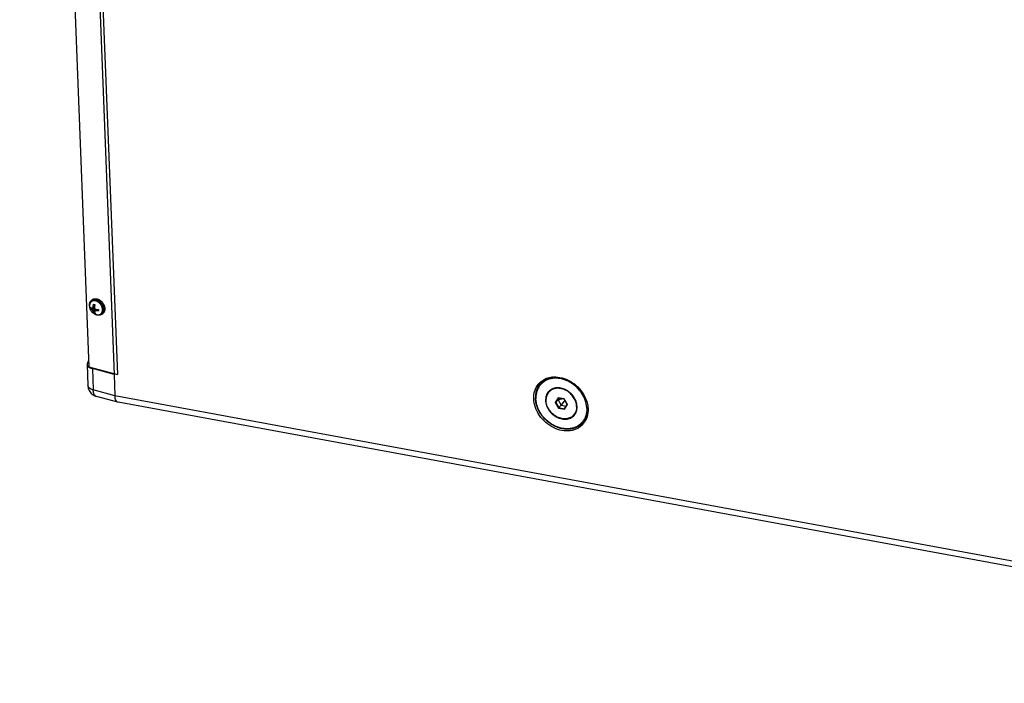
# Model space of a CAD drawing. Header units: inches. Extents: x -4 to 262, y 56 to 231.
# Tile 10 of 162: x 74 to 92, y 77 to 89. Entities that reach past the tile are written whole.
import ezdxf

# ---------------------------------------------------------------- set-up
doc = ezdxf.new("R2010")
doc.units = ezdxf.units.IN
doc.header["$LTSCALE"] = 1.2
doc.header["$MEASUREMENT"] = 0
doc.layers.get('0').update_dxf_attribs({"linetype": 'CONTINUOUS'})
for name, color, linetype in [('02___PRT_ALL_AXES', 7, 'CONTINUOUS'), ('3_ALL_AXES', 7, 'CONTINUOUS'), ('7_ALL_FEATURES', 7, 'CONTINUOUS')]:
    doc.layers.add(name, color=color, linetype=linetype)

msp = doc.modelspace()

# ---------------------------------------------------------------- linework, layer by layer
at = {"color": 7, "linetype": 'Continuous'}
for p, q in [((74.75688680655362, 115.0025401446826), (76.02819563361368, 82.47821846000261)), ((75.61459595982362, 83.83682953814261), (75.63009324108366, 83.8482646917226)), ((75.69715645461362, 83.57319021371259), (75.68848120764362, 83.57704651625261)), ((75.80393851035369, 83.58022653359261), (75.81943579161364, 83.5916616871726)), ((84.16342376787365, 82.0492880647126), (84.1114923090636, 81.9653021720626)), ((84.1114923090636, 81.9653021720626), (84.12189422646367, 81.96699593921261)), ((84.1114923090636, 81.9653021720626), (84.17079011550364, 81.86083231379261)), ((84.17036358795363, 82.0453827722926), (84.12189422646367, 81.96699593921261)), ((84.12189422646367, 81.96699593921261), (84.16370708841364, 82.00982704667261)), ((84.12189422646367, 81.96699593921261), (84.17723884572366, 81.86949073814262)), ((84.27465303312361, 82.02880409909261), (84.16342376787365, 82.0492880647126)), ((84.16342376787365, 82.0492880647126), (84.17036358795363, 82.0453827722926)), ((84.18412536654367, 82.0428484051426), (84.16370708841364, 82.00982704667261)), ((84.16370708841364, 82.00982704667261), (84.21905170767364, 81.9123218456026)), ((84.18597918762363, 82.0425070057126), (84.1655609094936, 82.0094856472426)), ((84.26683927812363, 82.0276158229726), (84.1655609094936, 82.0094856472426)), ((84.1655609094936, 82.0094856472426), (84.21991723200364, 81.9137216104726)), ((84.27417756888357, 82.0262644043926), (84.17036358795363, 82.0453827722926)), ((84.28716896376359, 82.00337638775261), (84.21991723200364, 81.9137216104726)), ((84.27465303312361, 82.02880409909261), (84.27417756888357, 82.0262644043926)), ((84.32952218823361, 81.92875920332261), (84.27417756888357, 82.0262644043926)), ((84.33395083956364, 81.9243342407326), (84.27465303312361, 82.02880409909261)), ((84.2810528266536, 81.8503723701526), (84.32952218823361, 81.92875920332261)), ((84.2820193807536, 81.8403483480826), (84.33395083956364, 81.9243342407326)), ((84.3177891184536, 81.9494303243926), (84.32044201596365, 81.9140743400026)), ((84.33395083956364, 81.9243342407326), (84.32952218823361, 81.92875920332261)), ((84.17079011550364, 81.86083231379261), (84.17723884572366, 81.86949073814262)), ((84.17079011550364, 81.86083231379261), (84.2820193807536, 81.8403483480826)), ((84.17723884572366, 81.86949073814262), (84.21905170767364, 81.9123218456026)), ((84.17723884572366, 81.86949073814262), (84.2810528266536, 81.8503723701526)), ((84.21905170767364, 81.9123218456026), (84.30910391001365, 81.89573784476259)), ((84.21991723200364, 81.9137216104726), (84.30996943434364, 81.8971376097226)), ((84.2820193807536, 81.8403483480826), (84.2810528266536, 81.8503723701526))]:
    msp.add_line(p, q, dxfattribs=at)
for points, start_tangent, end_tangent in [([(75.57721345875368, 83.72948665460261), (75.57587154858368, 83.74470818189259), (75.5764430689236, 83.7644549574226), (75.57971850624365, 83.78306322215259), (75.58563118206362, 83.8001541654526), (75.59406073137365, 83.8153798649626), (75.60483555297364, 83.8284303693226), (75.61460058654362, 83.8368324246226)], (-0.1214813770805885, 0.8917635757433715), (0.7241430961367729, 0.5344312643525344)), ([(75.61460058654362, 83.8368324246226), (75.61773630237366, 83.8390400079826), (75.63250035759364, 83.8469927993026), (75.64882716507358, 83.8521268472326), (75.66638435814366, 83.85433763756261), (75.68481452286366, 83.8535801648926), (75.70374247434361, 83.8498698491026)], (0.7241430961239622, 0.5344312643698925), (0.8686179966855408, -0.2355902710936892)), ([(75.63009786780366, 83.84826757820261), (75.6332335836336, 83.8504751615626), (75.64642022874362, 83.8577458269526)], (0.724143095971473, 0.5344312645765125), (0.8225649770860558, 0.3652216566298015)), ([(75.64642022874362, 83.8577458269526), (75.6479976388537, 83.8584279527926), (75.66432444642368, 83.86356200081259), (75.6795325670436, 83.86565214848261)], (0.8225649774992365, 0.3652216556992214), (0.8982561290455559, 0.05599934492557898)), ([(75.6795325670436, 83.86565214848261), (75.6818816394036, 83.8657727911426), (75.70031180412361, 83.8650153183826), (75.71923975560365, 83.8613050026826)], (0.8982561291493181, 0.05599934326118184), (0.8686179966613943, -0.235590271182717)), ([(75.70374247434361, 83.8498698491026), (75.72278289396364, 83.84328222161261), (75.74154817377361, 83.8339513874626), (75.75965630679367, 83.8220672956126), (75.77673866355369, 83.80787187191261), (75.79244749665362, 83.7916540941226), (75.80646301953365, 83.7737441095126)], (0.8686179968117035, -0.2355902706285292), (0.5167696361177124, -0.7368508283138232)), ([(75.71923975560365, 83.8613050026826), (75.7382801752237, 83.8547173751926), (75.75704545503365, 83.8453865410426), (75.77515358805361, 83.83350244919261), (75.79223594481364, 83.8193070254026), (75.80794477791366, 83.8030892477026), (75.82196030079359, 83.7851792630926), (75.83399719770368, 83.7659416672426), (75.8438104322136, 83.7457680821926), (75.85120023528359, 83.7250691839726), (75.85601617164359, 83.7042663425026), (75.85816020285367, 83.68378304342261), (75.85758868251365, 83.6640362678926), (75.8543132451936, 83.6454280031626), (75.84840056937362, 83.6283370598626), (75.83997101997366, 83.6131113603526), (75.82919619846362, 83.60006085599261), (75.81943116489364, 83.5916588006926)], (0.8686179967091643, -0.2355902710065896), (-0.7241430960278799, -0.5344312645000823)), ([(75.80646301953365, 83.7737441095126), (75.81849991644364, 83.75450651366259), (75.82831315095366, 83.73433292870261), (75.83570295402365, 83.71363403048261), (75.84051889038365, 83.6928311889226), (75.84266292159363, 83.67234788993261), (75.84209140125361, 83.6526011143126), (75.83881596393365, 83.6339928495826), (75.83290328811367, 83.6169019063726), (75.82447373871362, 83.6016762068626), (75.81369891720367, 83.5886257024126), (75.80393388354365, 83.5802236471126)], (0.5167696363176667, -0.7368508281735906), (-0.7241430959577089, -0.5344312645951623)), ([(75.71479199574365, 83.5671862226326), (75.69715645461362, 83.57319021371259)], (-0.8686179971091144, 0.2355902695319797), (-0.8327671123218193, 0.3413194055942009)), ([(75.80393388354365, 83.5802236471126), (75.80079816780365, 83.5780160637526), (75.78603411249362, 83.5700632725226), (75.76970730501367, 83.5649292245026), (75.7521501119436, 83.5627184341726), (75.73371994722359, 83.56347590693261), (75.71479199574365, 83.5671862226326)], (-0.7241430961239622, -0.5344312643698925), (-0.8686179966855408, 0.2355902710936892))]:
    msp.add_spline(points, degree=3, dxfattribs=dict(at, start_tangent=start_tangent, end_tangent=end_tangent))
at = {"layer": '02___PRT_ALL_AXES', "color": 7, "linetype": 'Continuous'}
for p, q in [((75.62511499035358, 83.82257381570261), (75.61224997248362, 83.8130809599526)), ((75.79341947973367, 83.5944822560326), (75.78055446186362, 83.5849894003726)), ((83.84987013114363, 82.3237431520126), (83.90960279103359, 82.38493044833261)), ((84.00086939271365, 82.16139618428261), (84.02326914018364, 82.18434142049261)), ((84.4445737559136, 81.7282402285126), (84.46697350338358, 81.7511854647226)), ((84.48571183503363, 81.7734477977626), (84.48330861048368, 81.77019536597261)), ((84.6105061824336, 81.58119008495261), (84.6564918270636, 81.62829559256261))]:
    msp.add_line(p, q, dxfattribs=at)
for points, start_tangent, end_tangent in [([(75.62511599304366, 83.8225745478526), (75.62534622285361, 83.8227437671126), (75.64030219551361, 83.8312971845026), (75.65713935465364, 83.8365017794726), (75.67539842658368, 83.8382155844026), (75.69458135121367, 83.83639185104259), (75.71416486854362, 83.8310803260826), (75.73361479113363, 83.82242589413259), (75.75240057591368, 83.8106646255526), (75.77000979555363, 83.7961173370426), (75.77633266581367, 83.7898970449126)], (0.7241779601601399, 0.5343840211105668), (0.6264859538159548, -0.6461542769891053)), ([(75.77633266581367, 83.7898970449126), (75.78596211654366, 83.7791808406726), (75.79982240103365, 83.7603171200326)], (0.6264859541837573, -0.6461542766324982), (0.487899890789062, -0.7562762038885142)), ([(75.79982240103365, 83.7603171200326), (75.81121257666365, 83.7400407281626), (75.81982194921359, 83.7189047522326), (75.82384596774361, 83.7048386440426)], (0.4878998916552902, -0.7562762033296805), (0.2087417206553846, -0.8754581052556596)), ([(75.79341847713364, 83.59448152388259), (75.80585507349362, 83.6059812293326), (75.81588723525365, 83.6204473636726), (75.82301108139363, 83.63731610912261), (75.82703229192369, 83.65612733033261), (75.82784117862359, 83.6763679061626)], (0.7241779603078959, 0.5343840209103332), (-0.03515230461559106, 0.8993132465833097)), ([(75.82384596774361, 83.7048386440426), (75.8254156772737, 83.69748572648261), (75.82784117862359, 83.6763679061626)], (0.2087417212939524, -0.8754581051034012), (0.03515230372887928, -0.8993132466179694)), ([(84.00087768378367, 82.1614030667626), (83.9845342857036, 82.14238628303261), (83.96492898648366, 82.1106797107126), (83.95108234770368, 82.0752680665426), (83.94330368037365, 82.0369423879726), (83.94176674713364, 81.9965588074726)], (-0.6286673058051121, -0.6440321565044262), (0.03515230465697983, -0.8993132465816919)), ([(84.02482526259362, 82.18227641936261), (84.00946029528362, 82.1696795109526), (84.00087768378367, 82.1614030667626)], (-0.7235692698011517, -0.5352079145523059), (-0.6286673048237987, -0.644032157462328)), ([(84.02326914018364, 82.1843414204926), (84.04878196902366, 82.2066801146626)], (0.6286949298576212, 0.6440051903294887), (0.7211772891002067, 0.5384267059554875)), ([(84.0398722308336, 82.1995135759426), (84.0318600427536, 82.1926247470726), (84.02326994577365, 82.1843406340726)], (-0.6978474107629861, -0.568338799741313), (-0.6286323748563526, -0.6440662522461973)), ([(84.03915020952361, 82.1919497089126), (84.02482526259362, 82.18227641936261)], (-0.7667239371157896, -0.471311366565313), (-0.7235692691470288, -0.5352079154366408)), ([(84.19101324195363, 82.2227476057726), (84.14972999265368, 82.2242722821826), (84.11007725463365, 82.2195544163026), (84.07294080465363, 82.2086993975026), (84.03915020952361, 82.1919497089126)], (-0.8944905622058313, 0.0994315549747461), (-0.7667239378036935, -0.4713113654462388)), ([(84.05186371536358, 82.2085518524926), (84.0398722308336, 82.1995135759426)], (-0.7384784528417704, -0.5144410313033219), (-0.6978474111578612, -0.568338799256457)), ([(84.50367640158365, 81.8930776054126), (84.4989372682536, 81.9346169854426), (84.4880279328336, 81.9763842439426), (84.47119209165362, 82.0174463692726), (84.44880582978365, 82.0568861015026), (84.42136921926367, 82.0938224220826), (84.38949514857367, 82.1274302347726), (84.35389563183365, 82.1569587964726), (84.31536590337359, 82.1817484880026), (84.27476665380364, 82.2012455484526), (84.23300480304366, 82.21501444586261), (84.19101324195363, 82.2227476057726)], (-0.03515230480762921, 0.8993132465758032), (-0.8944905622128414, 0.09943155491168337)), ([(84.44456546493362, 81.72823334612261), (84.43598285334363, 81.7199569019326), (84.40629293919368, 81.6976867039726), (84.37250234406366, 81.68093701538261), (84.3353658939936, 81.67008199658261), (84.29571315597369, 81.6653641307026), (84.25442990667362, 81.66688880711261), (84.21243834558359, 81.6746219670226), (84.17067649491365, 81.6883908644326), (84.13007724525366, 81.7078879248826), (84.0915475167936, 81.7326776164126), (84.05594800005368, 81.7622061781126), (84.02407392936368, 81.7958139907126), (83.9966373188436, 81.83275031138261), (83.97425105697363, 81.8721900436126), (83.95741521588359, 81.91325216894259), (83.94650588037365, 81.95501942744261), (83.94176674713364, 81.9965588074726)], (-0.6286673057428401, -0.6440321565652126), (-0.03515230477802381, 0.8993132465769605)), ([(84.46475411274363, 81.7525226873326), (84.46090886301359, 81.7472501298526), (84.44456546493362, 81.72823334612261)], (-0.5183255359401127, -0.7357571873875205), (-0.6286673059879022, -0.644032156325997)), ([(84.48051416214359, 81.77895670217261), (84.46475411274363, 81.7525226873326)], (-0.4014786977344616, -0.8054904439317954), (-0.5183255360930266, -0.7357571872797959)), ([(84.48330861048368, 81.77019536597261), (84.46697269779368, 81.7511862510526)], (-0.5422029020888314, -0.7183425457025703), (-0.6286323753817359, -0.6440662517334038)), ([(84.48971979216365, 81.7786886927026), (84.46697350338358, 81.7511854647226)], (-0.5148829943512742, -0.7381703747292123), (-0.6286949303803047, -0.6440051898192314)), ([(84.50367640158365, 81.8930776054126), (84.5021394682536, 81.8526940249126), (84.49436080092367, 81.81436834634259), (84.48051416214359, 81.77895670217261)], (0.03515230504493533, -0.8993132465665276), (-0.4014786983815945, -0.8054904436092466)), ([(84.49354540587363, 81.7851200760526), (84.48571183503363, 81.7734477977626)], (-0.4751786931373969, -0.7643331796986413), (-0.527445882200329, -0.7292467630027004))]:
    msp.add_spline(points, degree=3, dxfattribs=dict(at, start_tangent=start_tangent, end_tangent=end_tangent))
at = {"layer": '3_ALL_AXES', "color": 7, "linetype": 'Continuous'}
for p, q in [((84.6290811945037, 81.5768597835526), (84.6231942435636, 81.5698370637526)), ((84.63937410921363, 81.5945301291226), (84.63187488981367, 81.58944361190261))]:
    msp.add_line(p, q, dxfattribs=at)
for points, start_tangent, end_tangent in [([(83.71756358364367, 82.0288245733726), (83.73604182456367, 82.1747817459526), (83.80142878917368, 82.29747980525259)], (-0.03487201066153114, 0.8993241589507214), (0.5688712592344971, 0.6974134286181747)), ([(83.80142878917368, 82.29747980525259), (83.82213252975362, 82.3206417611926)], (0.5688712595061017, 0.6974134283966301), (0.6292262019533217, 0.6434861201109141)), ([(83.82213252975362, 82.3206417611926), (83.83944113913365, 82.3371781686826)], (0.6292262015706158, 0.643486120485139), (0.6714084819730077, 0.5993418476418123)), ([(83.83944113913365, 82.3371781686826), (83.9073239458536, 82.38490821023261)], (0.6714084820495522, 0.5993418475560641), (0.7910138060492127, 0.4292984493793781)), ([(83.84620048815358, 82.3256749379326), (83.85685913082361, 82.3440997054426)], (0.4270628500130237, 0.7922230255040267), (0.4741185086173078, 0.764991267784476)), ([(83.9073239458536, 82.38490821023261), (84.04336153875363, 82.42850885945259), (84.19622526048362, 82.4240138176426)], (0.7910138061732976, 0.4292984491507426), (0.8851158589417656, -0.1630028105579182)), ([(84.19622526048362, 82.4240138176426), (84.35095174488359, 82.3718630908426), (84.3614247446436, 82.3665543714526)], (0.8851158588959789, -0.1630028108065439), (0.7989927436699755, -0.4142590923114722)), ([(84.3614247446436, 82.3665543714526), (84.49239528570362, 82.2771615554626), (84.60671040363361, 82.1491792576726), (84.68270713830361, 82.0004439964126), (84.70584177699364, 81.9120080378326)], (0.798992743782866, -0.4142590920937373), (0.1541524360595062, -0.8867000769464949)), ([(84.23428472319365, 81.4503257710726), (84.07955823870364, 81.5024764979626), (83.93811469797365, 81.5971780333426), (83.82379958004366, 81.72516033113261), (83.74780284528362, 81.8738955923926), (83.71756358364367, 82.0288245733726)], (-0.8851158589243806, 0.1630028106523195), (-0.03487201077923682, 0.8993241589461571)), ([(84.70584177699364, 81.9120080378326), (84.7129464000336, 81.84551501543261), (84.6944681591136, 81.6995578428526), (84.6711994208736, 81.6420364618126)], (0.1541524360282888, -0.8867000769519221), (-0.4047696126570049, -0.8038417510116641)), ([(84.6231942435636, 81.5698370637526), (84.60837745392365, 81.5536978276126)], (-0.5873461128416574, -0.681927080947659), (-0.6292262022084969, -0.6434861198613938)), ([(84.63187488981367, 81.5894436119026), (84.61255585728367, 81.5775818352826)], (-0.7513502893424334, -0.4954520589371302), (-0.7816261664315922, -0.4461620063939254)), ([(84.66210756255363, 81.6250908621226), (84.6290811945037, 81.57685978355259)], (-0.4460778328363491, -0.7816742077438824), (-0.5688712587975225, -0.6974134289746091)), ([(84.6711994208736, 81.6420364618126), (84.66210756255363, 81.6250908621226)], (-0.4047696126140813, -0.8038417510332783), (-0.4460778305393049, -0.7816742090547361)), ([(84.60837745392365, 81.5536978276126), (84.52318603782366, 81.4894313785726), (84.38714844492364, 81.4458307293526), (84.23428472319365, 81.4503257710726)], (-0.6292262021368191, -0.6434861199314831), (-0.8851158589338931, 0.1630028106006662))]:
    msp.add_spline(points, degree=3, dxfattribs=dict(at, start_tangent=start_tangent, end_tangent=end_tangent))
at = {"layer": '7_ALL_FEATURES', "color": 7, "linetype": 'Continuous'}
for p, q in [((74.29742922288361, 115.0960798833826), (75.56689646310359, 82.6188721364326)), ((74.81740150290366, 114.9550507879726), (76.08686874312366, 82.47784304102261)), ((75.59061002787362, 83.6858218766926), (75.60618171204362, 83.6973119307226)), ((75.61645298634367, 83.6668129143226), (75.67035066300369, 83.6857057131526)), ((75.66559315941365, 83.7076381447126), (75.62832165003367, 83.69132427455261)), ((75.63844913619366, 83.69575711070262), (75.6694005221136, 83.68736234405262)), ((75.66673977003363, 83.7154948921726), (75.64181389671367, 83.7136050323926)), ((75.64507242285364, 83.6302410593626), (75.6778751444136, 83.67731340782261)), ((75.65852669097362, 83.59903336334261), (75.67329620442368, 83.6099315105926)), ((75.66558954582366, 83.7076386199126), (75.66552868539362, 83.7071730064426)), ((75.69878586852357, 83.6701559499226), (75.67178033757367, 83.6382680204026)), ((75.67885306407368, 83.6766041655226), (75.6799733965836, 83.64794232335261)), ((75.68849429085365, 83.5769658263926), (75.69752285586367, 83.57423345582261)), ((75.69414812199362, 83.67060115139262), (75.69878545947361, 83.6701513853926)), ((75.70517869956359, 83.6696442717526), (75.69513030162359, 83.64547371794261)), ((75.73735156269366, 83.66893237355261), (75.74376541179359, 83.6671927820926)), ((75.54388919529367, 82.6976330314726), (75.5326651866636, 82.66400104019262)), ((75.53266770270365, 82.6639840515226), (75.54801426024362, 82.2713679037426)), ((75.54388919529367, 82.6976330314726), (75.5627885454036, 82.7239663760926)), ((75.56689646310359, 82.6188721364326), (76.08686874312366, 82.47784304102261)), ((75.62887429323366, 82.5865240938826), (75.64422085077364, 82.1939079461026)), ((76.02819563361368, 82.47821846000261), (75.62887429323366, 82.5865240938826)), ((75.96052229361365, 82.5121112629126), (75.96102526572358, 82.4992435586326)), ((76.02819563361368, 82.47821846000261), (76.04354219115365, 82.08560231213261)), ((76.04354219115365, 82.08560231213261), (75.64422085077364, 82.1939079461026)), ((84.01846236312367, 82.18833807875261), (84.0183241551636, 82.1881413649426)), ((76.09801172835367, 81.9678374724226), (75.70476992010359, 82.0744941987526)), ((104.0094995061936, 76.93539559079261), (76.04354219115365, 82.08560231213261)), ((76.10156315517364, 81.9670251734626), (76.09815541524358, 81.96779918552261)), ((104.0605938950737, 76.8180940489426), (76.10167528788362, 81.9670045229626)), ((84.47090277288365, 81.7463416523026), (84.47312699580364, 81.7480072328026)), ((84.48999184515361, 81.7785794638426), (84.49180222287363, 81.7825290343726)), ((84.44394216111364, 81.72946537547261), (84.45070670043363, 81.73317628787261))]:
    msp.add_line(p, q, dxfattribs=at)
for points, start_tangent, end_tangent in [([(75.57868813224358, 83.7518420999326), (75.5773954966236, 83.7295196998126)], (-0.1136342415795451, -0.892797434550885), (0.00978342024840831, -0.8999468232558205)), ([(75.5773954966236, 83.7295196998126), (75.57740870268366, 83.7285637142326), (75.57963522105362, 83.70433077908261), (75.5855013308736, 83.6805454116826), (75.59467448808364, 83.6583012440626), (75.60683679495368, 83.6379241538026), (75.62155670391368, 83.6198260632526), (75.63828987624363, 83.6043569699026), (75.65661538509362, 83.5916179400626), (75.67633395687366, 83.5815815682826), (75.68849429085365, 83.5769658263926)], (0.009783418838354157, -0.8999468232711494), (0.8535015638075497, -0.2855434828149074)), ([(75.61225034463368, 83.8130804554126), (75.6090852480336, 83.8106147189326), (75.59758732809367, 83.7989009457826), (75.58852255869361, 83.7847281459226), (75.58211414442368, 83.76844530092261), (75.5786881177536, 83.75184210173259)], (-0.7243004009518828, -0.5342180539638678), (-0.1136226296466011, -0.8927989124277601)), ([(75.62569811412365, 83.8210264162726), (75.62273320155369, 83.81958103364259), (75.61225034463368, 83.8130804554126)], (-0.8171532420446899, -0.377174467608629), (-0.724300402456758, -0.5342180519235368)), ([(75.69149131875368, 83.8246723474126), (75.6730027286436, 83.8281564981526), (75.65509031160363, 83.8284612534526), (75.63819513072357, 83.8255791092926), (75.62569811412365, 83.8210264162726)], (-0.8686179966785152, 0.2355902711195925), (-0.817153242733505, -0.377174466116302)), ([(75.64181389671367, 83.7136050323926), (75.64258799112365, 83.7191593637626), (75.64354258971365, 83.7251671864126), (75.6446333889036, 83.73125616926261), (75.64585468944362, 83.7373782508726), (75.64722698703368, 83.7436136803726), (75.6487448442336, 83.74991038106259), (75.65038790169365, 83.7561749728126), (75.65214252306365, 83.7623616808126)], (0.1159488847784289, 0.8924997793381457), (0.2541249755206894, 0.8633773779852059)), ([(75.65214252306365, 83.7623616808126), (75.65771999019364, 83.7605396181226), (75.66358943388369, 83.7588427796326)], (0.8503923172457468, -0.2946742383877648), (0.86861799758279, -0.2355902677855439)), ([(75.66358943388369, 83.7588427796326), (75.66966679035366, 83.7572993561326), (75.6758573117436, 83.75592965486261)], (0.8686179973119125, -0.2355902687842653), (0.8815414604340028, -0.181341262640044)), ([(75.6758573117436, 83.75592965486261), (75.67432435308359, 83.7505509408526), (75.6728768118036, 83.7451180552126), (75.67152372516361, 83.7396617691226), (75.67027116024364, 83.7342080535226), (75.66912089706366, 83.7287692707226), (75.6680644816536, 83.7233051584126), (75.66709657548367, 83.7177743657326), (75.66623685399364, 83.7122819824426), (75.66558954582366, 83.7076386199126)], (-0.2541249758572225, -0.8633773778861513), (-0.1173446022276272, -0.8923173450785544)), ([(75.81497616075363, 83.6668750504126), (75.81274808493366, 83.6869249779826), (75.80765518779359, 83.7072730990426), (75.79982287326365, 83.7274183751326), (75.78944399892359, 83.7468647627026), (75.77677412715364, 83.7651334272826), (75.76212523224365, 83.7817745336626), (75.74585801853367, 83.7963783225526), (75.72837303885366, 83.8085852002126), (75.71010083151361, 83.8180945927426), (75.69149131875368, 83.8246723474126)], (-0.03515230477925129, 0.8993132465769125), (-0.8686179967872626, 0.2355902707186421)), ([(75.59061002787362, 83.6858218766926), (75.58991876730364, 83.6939102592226), (75.58958993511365, 83.7023228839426), (75.58962784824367, 83.7109493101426)], (-0.09834591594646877, 0.8946105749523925), (0.02269147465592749, 0.8997138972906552)), ([(75.58962784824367, 83.7109493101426), (75.59181980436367, 83.7086523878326), (75.59419920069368, 83.7063851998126), (75.59675204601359, 83.7041627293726), (75.5994695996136, 83.70199198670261), (75.60234814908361, 83.6998748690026), (75.6054001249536, 83.6978026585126), (75.60863990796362, 83.6957685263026), (75.61203101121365, 83.69379685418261), (75.61547080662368, 83.6919403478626)], (0.6050378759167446, -0.6662800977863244), (0.7983504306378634, -0.4154955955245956)), ([(75.61645298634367, 83.6668129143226), (75.61301724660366, 83.66866715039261), (75.60962066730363, 83.6706419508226), (75.6063749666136, 83.67268001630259), (75.60332033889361, 83.67475449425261), (75.60044242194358, 83.67687172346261), (75.5977274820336, 83.6790409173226), (75.59517753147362, 83.6812612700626), (75.59280032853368, 83.68352660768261), (75.59061002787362, 83.6858218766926)], (-0.7983504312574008, 0.4154955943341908), (-0.6050378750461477, 0.6662800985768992)), ([(75.61547080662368, 83.6919403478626), (75.6183378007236, 83.6907621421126), (75.62088803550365, 83.6902188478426), (75.62318188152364, 83.6901248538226), (75.6254401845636, 83.6904028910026), (75.62771834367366, 83.69107578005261), (75.62832497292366, 83.6913257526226)], (0.7983504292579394, -0.4154955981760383), (0.8244581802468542, 0.3609275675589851)), ([(75.64507242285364, 83.6302410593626), (75.6436330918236, 83.6346311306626), (75.64182613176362, 83.6387409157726), (75.63978968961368, 83.64256595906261), (75.63770909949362, 83.6459561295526), (75.63568177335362, 83.6489083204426), (75.63361396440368, 83.6516419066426), (75.63138901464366, 83.6543229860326), (75.62904352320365, 83.65689496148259), (75.62664701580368, 83.6592784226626), (75.6242866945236, 83.66139813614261), (75.62191861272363, 83.6633024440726), (75.61936401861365, 83.66510293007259), (75.61645298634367, 83.6668129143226)], (-0.2282387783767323, 0.8705785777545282), (-0.7983504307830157, 0.4154955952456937)), ([(75.62832497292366, 83.6913257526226), (75.6299204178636, 83.6921364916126), (75.63198357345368, 83.6935483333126), (75.6338818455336, 83.6952736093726), (75.63571297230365, 83.6974245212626), (75.63754285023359, 83.7002227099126), (75.63930736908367, 83.7038732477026), (75.64080424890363, 83.7083940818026), (75.64181389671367, 83.7136050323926)], (0.8244581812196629, 0.3609275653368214), (0.1159488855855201, 0.8924997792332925)), ([(75.65852669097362, 83.5990333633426), (75.65667098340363, 83.6019116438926), (75.65489178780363, 83.60496358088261), (75.65319997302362, 83.60817309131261), (75.6516032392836, 83.6115243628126), (75.65010420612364, 83.6150082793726), (75.64869183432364, 83.6186507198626), (75.64735794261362, 83.6224830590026), (75.64612908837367, 83.6264343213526), (75.64507242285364, 83.6302410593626)], (-0.505140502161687, 0.7448711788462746), (-0.2282387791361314, 0.8705785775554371)), ([(75.66997360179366, 83.5955144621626), (75.66410415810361, 83.5972113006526), (75.65852669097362, 83.5990333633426)], (-0.86861799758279, 0.2355902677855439), (-0.8503923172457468, 0.2946742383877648)), ([(75.66552868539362, 83.7071730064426), (75.66530593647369, 83.70155651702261), (75.6659412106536, 83.6965821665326), (75.66718283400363, 83.6921706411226), (75.66878826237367, 83.68842985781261), (75.67058081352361, 83.6853044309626), (75.67258940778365, 83.6825271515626), (75.67491961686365, 83.6799237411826), (75.67754127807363, 83.6775555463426), (75.68037887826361, 83.67549755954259), (75.6833218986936, 83.67380780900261), (75.68641961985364, 83.6724418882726), (75.6899272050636, 83.6713445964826), (75.69414812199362, 83.6706011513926)], (-0.1159488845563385, -0.8924997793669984), (0.895134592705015, -0.09345619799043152)), ([(75.67179714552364, 83.6382877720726), (75.6707865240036, 83.63696257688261), (75.66943136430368, 83.6345143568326), (75.66847453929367, 83.63145964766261), (75.6681863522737, 83.6278308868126), (75.66878721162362, 83.6238090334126)], (-0.5825409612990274, -0.6860364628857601), (0.2282387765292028, -0.8705785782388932)), ([(75.66878721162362, 83.6238090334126), (75.6699399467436, 83.6196764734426), (75.67129752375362, 83.6153747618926), (75.6727898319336, 83.61119180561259), (75.67440783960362, 83.6071647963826), (75.67617699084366, 83.6032473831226), (75.67808819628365, 83.5994809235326), (75.68011514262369, 83.5959243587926), (75.68224147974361, 83.59260133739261)], (0.2282387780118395, -0.8705785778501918), (0.5051405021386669, -0.7448711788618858)), ([(75.68224147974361, 83.59260133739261), (75.67605095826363, 83.5939710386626), (75.66997360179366, 83.5955144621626)], (-0.8815414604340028, 0.181341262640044), (-0.8686179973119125, 0.2355902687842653)), ([(75.69513030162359, 83.64547371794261), (75.69096338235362, 83.64569257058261), (75.68744294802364, 83.6455199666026), (75.68442176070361, 83.6450773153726), (75.68158351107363, 83.6443714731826), (75.67886447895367, 83.6433733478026), (75.67638697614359, 83.6421093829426), (75.67421920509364, 83.6406202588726), (75.67238104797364, 83.6389391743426), (75.67179714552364, 83.6382877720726)], (-0.8951345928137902, 0.09345619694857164), (-0.5825409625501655, -0.686036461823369)), ([(75.74475615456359, 83.64401370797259), (75.73919010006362, 83.6438209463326), (75.73359629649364, 83.6437162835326), (75.72801091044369, 83.6437010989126), (75.72245187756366, 83.6437751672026), (75.71692467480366, 83.6439378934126), (75.71140627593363, 83.6441901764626), (75.7058764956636, 83.6445345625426), (75.70040053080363, 83.6449678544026), (75.69513030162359, 83.64547371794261)], (-0.899185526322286, -0.03828040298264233), (-0.8951345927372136, 0.09345619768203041)), ([(75.69752285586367, 83.57423345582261), (75.70236450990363, 83.5729997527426), (75.70723644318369, 83.5719163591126), (75.71214098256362, 83.5709825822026)], (0.8686179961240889, -0.2355902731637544), (0.8865967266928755, -0.1547457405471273)), ([(75.69878545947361, 83.6701513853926), (75.69941197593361, 83.6700958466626), (75.70489667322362, 83.6696618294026), (75.71043698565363, 83.6693169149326), (75.71596110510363, 83.6690646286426), (75.72148823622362, 83.6689022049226), (75.72704299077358, 83.6688284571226), (75.73262284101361, 83.6688438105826), (75.73821196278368, 83.6689484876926), (75.74377397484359, 83.6691411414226)], (0.8964064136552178, -0.08034638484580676), (0.8991855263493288, 0.03828040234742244)), ([(75.71214099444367, 83.5709826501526), (75.71980170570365, 83.5699138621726), (75.73771412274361, 83.5696091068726), (75.75460930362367, 83.5724912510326), (75.77007123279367, 83.5784893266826), (75.78055408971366, 83.5849899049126)], (0.8865956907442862, -0.1547516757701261), (0.7243004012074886, 0.5342180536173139)), ([(75.74377397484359, 83.6691411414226), (75.74373606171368, 83.6605147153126), (75.74406489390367, 83.65210209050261), (75.74475615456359, 83.64401370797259)], (-0.02269147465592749, -0.8997138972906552), (0.09834591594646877, -0.8946105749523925)), ([(75.78055408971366, 83.5849899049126), (75.78371918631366, 83.58745564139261), (75.79225079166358, 83.5956504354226)], (0.7243004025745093, 0.5342180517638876), (0.599855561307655, 0.6709495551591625)), ([(75.79225079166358, 83.5956504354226), (75.79521710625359, 83.5991694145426), (75.80428187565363, 83.6133422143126), (75.81069028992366, 83.6296250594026), (75.81428455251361, 83.6476170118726), (75.81497616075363, 83.6668750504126)], (0.5998555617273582, 0.6709495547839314), (-0.03515230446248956, 0.8993132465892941)), ([(75.53267291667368, 82.66400138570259), (75.54427937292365, 82.6340524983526), (75.57732861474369, 82.6068864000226)], (0.04018491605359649, -0.8991024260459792), (0.7865317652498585, -0.437456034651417)), ([(75.57732861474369, 82.6068864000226), (75.62887429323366, 82.5865240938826)], (0.7865317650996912, -0.4374560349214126), (0.8686179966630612, -0.2355902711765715)), ([(83.8297111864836, 82.3011537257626), (83.7926859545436, 82.24539007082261), (83.76643347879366, 82.1824136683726), (83.75160018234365, 82.11377520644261), (83.74855131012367, 82.0411647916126)], (-0.5686522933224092, -0.6975919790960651), (0.03515230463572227, -0.8993132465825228)), ([(83.83559383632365, 82.2818824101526), (83.79980277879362, 82.2279775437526), (83.77442538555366, 82.1671003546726), (83.76008653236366, 82.1007498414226), (83.75713928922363, 82.0305597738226)], (-0.5686522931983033, -0.6975919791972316), (0.03515230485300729, -0.8993132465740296)), ([(83.84987232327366, 82.3237410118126), (83.8297111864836, 82.3011537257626)], (-0.6287157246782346, -0.6439848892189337), (-0.5686522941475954, -0.6975919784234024)), ([(83.88091726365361, 82.3274876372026), (83.83559383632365, 82.2818824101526)], (-0.6940180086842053, -0.5730087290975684), (-0.5686522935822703, -0.6975919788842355)), ([(84.06364305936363, 82.4279293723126), (83.99512094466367, 82.4125230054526), (83.93219037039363, 82.3857618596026), (83.87659749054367, 82.3483315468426), (83.84987232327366, 82.3237410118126)], (-0.8918060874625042, -0.121168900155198), (-0.6287157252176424, -0.6439848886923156)), ([(84.34966369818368, 82.3514667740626), (84.27797185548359, 82.3812328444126), (84.20491956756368, 82.4002529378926), (84.13230562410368, 82.40805871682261), (84.06191802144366, 82.4044579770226), (83.99548993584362, 82.3895393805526), (83.93465704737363, 82.3636702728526), (83.88091726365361, 82.3274876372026)], (-0.8063234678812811, 0.3998030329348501), (-0.6940180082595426, -0.5730087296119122)), ([(84.68830385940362, 81.85907663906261), (84.67978692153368, 81.9313779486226), (84.66001551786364, 82.0040102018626), (84.62947648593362, 82.0751849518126), (84.58892179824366, 82.1431496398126), (84.53935004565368, 82.2062307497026), (84.48198184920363, 82.2628750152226), (84.41822980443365, 82.31168766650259), (84.34966369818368, 82.3514667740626)], (-0.03515230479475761, 0.8993132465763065), (-0.8063234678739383, 0.3998030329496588)), ([(75.54801426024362, 82.2713679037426), (75.5699662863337, 82.1852583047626), (75.62583053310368, 82.1151250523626), (75.70476942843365, 82.0744923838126)], (0.03515230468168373, -0.8993132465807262), (0.86868943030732, -0.2353267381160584)), ([(75.64422085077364, 82.1939079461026), (75.5928925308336, 82.2141478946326), (75.55961736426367, 82.24144754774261), (75.54802149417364, 82.2713682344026)], (-0.8686179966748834, 0.2355902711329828), (-0.0410950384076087, 0.8990612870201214)), ([(75.70490402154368, 82.0749665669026), (75.6832334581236, 82.0859687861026), (75.65568941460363, 82.1288658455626), (75.64422085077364, 82.1939079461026)], (-0.8657871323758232, 0.2457898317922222), (-0.03515230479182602, 0.899313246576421)), ([(83.9945439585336, 82.16759565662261), (83.9747519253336, 82.1439845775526), (83.95364092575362, 82.1071073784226), (83.93986974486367, 82.0658033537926), (83.93381402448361, 82.0211991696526), (83.93563894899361, 81.97451151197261), (83.94529473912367, 81.9270138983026), (83.96251801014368, 81.8800019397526), (83.98683895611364, 81.8347579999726), (84.01759416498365, 81.7925162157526), (84.05394471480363, 81.7544288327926), (84.09489905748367, 81.7215347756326), (84.13934006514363, 81.6947313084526), (84.1860555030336, 81.67474955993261), (84.23377109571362, 81.6621345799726)], (-0.6286511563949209, -0.6440479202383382), (0.8851158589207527, -0.1630028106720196)), ([(84.01955886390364, 82.1893461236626), (84.00262689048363, 82.1754290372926), (83.9945439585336, 82.16759565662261)], (-0.7248247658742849, -0.5335063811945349), (-0.6286511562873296, -0.6440479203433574)), ([(84.0183241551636, 82.1881413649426), (84.0117304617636, 82.1781394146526), (84.00560060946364, 82.1675428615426)], (-0.516962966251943, -0.7367152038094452), (-0.4277524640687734, -0.7918508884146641)), ([(84.04856381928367, 82.2072345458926), (84.03650546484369, 82.2005830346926), (84.01955886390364, 82.1893461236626)], (-0.801697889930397, -0.4089993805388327), (-0.7248247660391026, -0.5335063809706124)), ([(84.16425786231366, 82.2324059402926), (84.11843840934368, 82.2294654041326), (84.07546352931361, 82.2187604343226), (84.04856381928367, 82.2072345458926)], (-0.8998001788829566, 0.01896412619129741), (-0.8016978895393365, -0.4089993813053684)), ([(84.21167205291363, 82.22750183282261), (84.16425786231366, 82.2324059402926)], (-0.8851158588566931, 0.1630028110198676), (-0.8998001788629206, 0.01896412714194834)), ([(84.50980419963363, 81.9151249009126), (84.50014840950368, 81.96262251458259), (84.48292513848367, 82.0096344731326), (84.45860419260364, 82.0548784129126), (84.42784898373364, 82.09712019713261), (84.39149843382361, 82.1352075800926), (84.35054409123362, 82.16810163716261), (84.30610308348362, 82.19490510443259), (84.25938764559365, 82.2148868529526), (84.21167205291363, 82.22750183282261)], (-0.1088827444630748, 0.8933893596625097), (-0.8851158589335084, 0.1630028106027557)), ([(76.09833224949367, 81.9684140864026), (76.07910538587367, 81.9784292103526), (76.05425991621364, 82.02020218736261), (76.04354219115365, 82.0856023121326)], (-0.8649436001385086, 0.2487419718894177), (-0.03515230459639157, 0.8993132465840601)), ([(84.52818594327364, 81.5191713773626), (84.4652553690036, 81.4924102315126), (84.39653665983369, 81.4769772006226), (84.32372189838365, 81.4732522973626), (84.24860402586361, 81.4813272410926), (84.17303269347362, 81.5010031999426), (84.09886871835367, 81.53179568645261), (84.02793826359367, 81.5729464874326), (83.96198787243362, 81.62344233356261), (83.90264146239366, 81.6820398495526), (83.85136033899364, 81.7472961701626), (83.80940721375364, 81.81760446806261), (83.77781511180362, 81.8912335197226), (83.75736193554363, 81.9663703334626), (83.74855131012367, 82.0411647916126)], (-0.791372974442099, -0.4286359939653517), (-0.03515230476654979, 0.899313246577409)), ([(84.56452588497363, 81.5621487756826), (84.51078610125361, 81.52596614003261), (84.44995321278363, 81.5000970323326), (84.38352512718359, 81.4851784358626), (84.31313752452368, 81.4815776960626), (84.24052358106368, 81.48938347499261), (84.16747129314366, 81.5084035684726), (84.09577945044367, 81.5381696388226), (84.0272133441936, 81.5779487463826), (83.96346129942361, 81.62676139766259), (83.90609310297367, 81.6834056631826), (83.85652135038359, 81.7464867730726), (83.81596666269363, 81.81445146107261), (83.78542763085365, 81.8856262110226), (83.76565622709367, 81.9582584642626), (83.75713928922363, 82.0305597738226)], (-0.6940180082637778, -0.5730087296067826), (-0.03515230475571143, 0.8993132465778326)), ([(84.49180222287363, 81.7825290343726), (84.50557340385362, 81.82383305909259), (84.51162912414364, 81.86843724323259), (84.50980419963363, 81.9151249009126)], (0.3667458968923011, 0.8218865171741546), (-0.1088827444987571, 0.8933893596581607)), ([(84.45070670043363, 81.7331762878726), (84.4617396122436, 81.7399520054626), (84.47090277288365, 81.74634165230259)], (0.7810809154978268, 0.4471158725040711), (0.7240241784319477, 0.5345923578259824)), ([(84.45089919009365, 81.7220407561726), (84.47069122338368, 81.7456518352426), (84.48999184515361, 81.7785794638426)], (0.628651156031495, 0.6440479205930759), (0.3832587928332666, 0.8143173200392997)), ([(84.68830385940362, 81.85907663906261), (84.68535661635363, 81.78888657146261), (84.67101776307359, 81.7225360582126), (84.64564036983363, 81.6616588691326), (84.6098493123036, 81.6077540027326)], (0.03515230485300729, -0.8993132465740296), (-0.5686522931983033, -0.6975919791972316)), ([(84.70372586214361, 81.7605600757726), (84.69394283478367, 81.7225195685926), (84.66769035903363, 81.65954316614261), (84.63066512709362, 81.6037795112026), (84.61050399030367, 81.5811922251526)], (-0.1803476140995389, -0.8817452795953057), (-0.6287157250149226, -0.6439848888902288)), ([(84.23377109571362, 81.6621345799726), (84.28118528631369, 81.65723047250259), (84.32700473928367, 81.6601710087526), (84.36997961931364, 81.67087597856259), (84.40893768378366, 81.6890533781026), (84.44281625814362, 81.7142073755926), (84.45089919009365, 81.7220407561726)], (0.8851158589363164, -0.1630028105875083), (0.6286511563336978, 0.6440479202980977)), ([(84.61050399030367, 81.5811922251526), (84.58377882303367, 81.5566016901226), (84.52818594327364, 81.5191713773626)], (-0.628715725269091, -0.6439848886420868), (-0.7913729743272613, -0.4286359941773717)), ([(84.6098493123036, 81.6077540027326), (84.56452588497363, 81.5621487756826)], (-0.5686522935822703, -0.6975919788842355), (-0.6940180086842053, -0.5730087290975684))]:
    msp.add_spline(points, degree=3, dxfattribs=dict(at, start_tangent=start_tangent, end_tangent=end_tangent))

doc.saveas('drawing.dxf')
